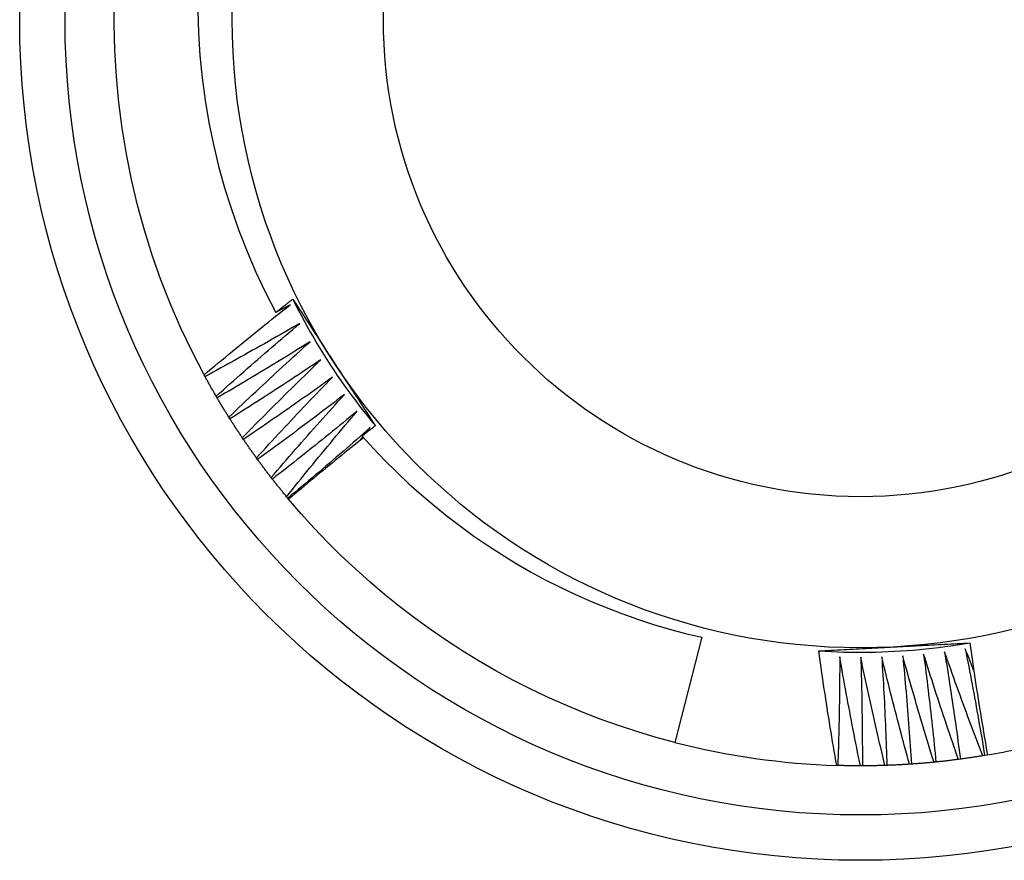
# Model space of a CAD drawing. Header units: inches. Extents: x 8.8 to 84.2, y 6.4 to 55.5.
# Tile 30 of 53: x 51.751 to 51.956, y 39.57 to 39.745. Entities that reach past the tile are written whole.
import ezdxf

# ---------------------------------------------------------------- set-up
doc = ezdxf.new("R2010")
doc.units = ezdxf.units.IN
doc.header["$MEASUREMENT"] = 0
doc.layers.add('Visible Edges(ANSI)', color=7, linetype='Continuous', lineweight=25)
doc.layers.add('Visible Tangent Edges(ANSI)', color=7, linetype='Continuous', lineweight=25)

msp = doc.modelspace()

# ---------------------------------------------------------------- linework, layer by layer
at = {"layer": 'Visible Edges(ANSI)'}
for p, q in [((51.78937, 39.67047), (51.78918, 39.67083)), ((51.7919, 39.66601), (51.79169, 39.66637)), ((51.79456, 39.66164), (51.79434, 39.66199)), ((51.82286, 39.65865), (51.8238, 39.65983)), ((51.79737, 39.65736), (51.79714, 39.65771)), ((51.82166, 39.65713), (51.82225, 39.65789)), ((51.80032, 39.65318), (51.80008, 39.65351)), ((51.80341, 39.64909), (51.80315, 39.64942)), ((51.80662, 39.64511), (51.80636, 39.64543)), ((51.80679, 39.64492), (51.80662, 39.64511)), ((51.8929, 39.61612), (51.88728, 39.59421)), ((51.94675, 39.59073), (51.94634, 39.59067)), ((51.95181, 39.59149), (51.9514, 39.59143)), ((51.9524, 39.59159), (51.95181, 39.59149)), ((51.92122, 39.5894), (51.92098, 39.58941)), ((51.92634, 39.58933), (51.92592, 39.58933)), ((51.93145, 39.58943), (51.93104, 39.58941)), ((51.93657, 39.58969), (51.93615, 39.58966)), ((51.94167, 39.59012), (51.94126, 39.59008))]:
    msp.add_line(p, q, dxfattribs=at)
at = {"layer": 'Visible Edges(ANSI)', "flags": 128}
for points in [[(51.78918, 39.67083), (51.78667, 39.67566), (51.78434, 39.68058), (51.78217, 39.68557), (51.78019, 39.69064), (51.77838, 39.69577), (51.77676, 39.70097), (51.77531, 39.70621), (51.77405, 39.71151), (51.77298, 39.71684), (51.77209, 39.72221), (51.7714, 39.72761), (51.77089, 39.73303), (51.77057, 39.73846), (51.77044, 39.7439), (51.7705, 39.74934)], [(51.78785, 39.74677), (51.78799, 39.74209), (51.7883, 39.73741), (51.78877, 39.73273), (51.78939, 39.72807), (51.79018, 39.72344), (51.79112, 39.71885), (51.79221, 39.71429), (51.79346, 39.70978), (51.79486, 39.70532), (51.79642, 39.7009), (51.79812, 39.69654), (51.79998, 39.69224), (51.80198, 39.688), (51.80413, 39.68383)], [(51.78918, 39.67083), (51.78991, 39.67145), (51.79065, 39.67207), (51.79139, 39.67268), (51.79213, 39.6733), (51.79287, 39.67391), (51.79361, 39.67453), (51.79435, 39.67514), (51.79509, 39.67575), (51.79584, 39.67636), (51.79658, 39.67697), (51.79733, 39.67758), (51.79807, 39.67819), (51.79882, 39.67879), (51.79957, 39.6794), (51.80031, 39.68001), (51.80106, 39.68061), (51.80181, 39.68121), (51.80256, 39.68182), (51.80331, 39.68242), (51.80407, 39.68302), (51.80482, 39.68362), (51.80557, 39.68422), (51.80633, 39.68482), (51.80708, 39.68541)], [(51.80413, 39.68383), (51.80428, 39.68395), (51.80442, 39.68406), (51.80457, 39.68418), (51.80472, 39.6843), (51.80486, 39.68441), (51.80501, 39.68453), (51.80516, 39.68464), (51.8053, 39.68476), (51.80545, 39.68488), (51.8056, 39.68499), (51.80574, 39.68511), (51.80589, 39.68522), (51.80604, 39.68534), (51.80618, 39.68545), (51.80633, 39.68557), (51.80648, 39.68568), (51.80663, 39.6858), (51.80677, 39.68592), (51.80692, 39.68603), (51.80707, 39.68615), (51.80721, 39.68626), (51.80736, 39.68638), (51.80751, 39.68649), (51.80766, 39.68661)], [(51.80708, 39.68541), (51.80696, 39.68535), (51.80684, 39.68528), (51.80671, 39.68521), (51.80659, 39.68515), (51.80647, 39.68508), (51.80635, 39.68502), (51.80622, 39.68495), (51.8061, 39.68488), (51.80598, 39.68482), (51.80585, 39.68475), (51.80573, 39.68469), (51.80561, 39.68462), (51.80548, 39.68456), (51.80536, 39.68449), (51.80524, 39.68442), (51.80511, 39.68436), (51.80499, 39.68429), (51.80487, 39.68423), (51.80475, 39.68416), (51.80462, 39.68409), (51.8045, 39.68403), (51.80438, 39.68396), (51.80425, 39.6839), (51.80413, 39.68383)], [(51.80766, 39.68661), (51.80801, 39.68606), (51.80837, 39.68552), (51.80872, 39.68497), (51.80908, 39.68443), (51.80944, 39.68388), (51.80979, 39.68333), (51.81015, 39.68279), (51.8105, 39.68224), (51.81086, 39.6817), (51.81121, 39.68115), (51.81157, 39.6806), (51.81193, 39.68006), (51.81228, 39.67951), (51.81264, 39.67896), (51.81299, 39.67842), (51.81335, 39.67787), (51.81371, 39.67732), (51.81406, 39.67677), (51.81442, 39.67622), (51.81478, 39.67568), (51.81513, 39.67513), (51.81549, 39.67458), (51.81585, 39.67403), (51.8162, 39.67348)], [(51.80766, 39.68661), (51.80825, 39.68543), (51.80885, 39.68426), (51.80946, 39.6831), (51.81008, 39.68194), (51.81072, 39.68078), (51.81136, 39.67964), (51.81202, 39.6785), (51.81269, 39.67737), (51.81337, 39.67624), (51.81406, 39.67512), (51.81476, 39.67401), (51.81547, 39.6729), (51.8162, 39.6718), (51.81693, 39.67071), (51.81768, 39.66963), (51.81843, 39.66855), (51.8192, 39.66748), (51.81998, 39.66642), (51.82077, 39.66537), (51.82156, 39.66432), (51.82237, 39.66328), (51.82319, 39.66225), (51.82402, 39.66123), (51.82486, 39.66022)], [(51.8091, 39.68153), (51.80829, 39.68106), (51.80747, 39.68059), (51.80666, 39.68012), (51.80584, 39.67965), (51.80502, 39.67918), (51.8042, 39.67871), (51.80339, 39.67824), (51.80257, 39.67778), (51.80175, 39.67731), (51.80093, 39.67685), (51.8001, 39.67639), (51.79928, 39.67593), (51.79846, 39.67547), (51.79764, 39.67501), (51.79681, 39.67455), (51.79599, 39.67409), (51.79516, 39.67363), (51.79434, 39.67318), (51.79351, 39.67272), (51.79269, 39.67227), (51.79186, 39.67182), (51.79103, 39.67137), (51.7902, 39.67092), (51.78937, 39.67047)], [(51.79169, 39.66637), (51.7924, 39.66701), (51.79312, 39.66765), (51.79384, 39.66829), (51.79456, 39.66893), (51.79528, 39.66957), (51.796, 39.67021), (51.79672, 39.67084), (51.79744, 39.67148), (51.79816, 39.67212), (51.79889, 39.67275), (51.79961, 39.67338), (51.80034, 39.67401), (51.80106, 39.67465), (51.80179, 39.67528), (51.80252, 39.67591), (51.80325, 39.67654), (51.80397, 39.67716), (51.80471, 39.67779), (51.80544, 39.67842), (51.80617, 39.67904), (51.8069, 39.67967), (51.80763, 39.68029), (51.80837, 39.68091), (51.8091, 39.68153)], [(51.81125, 39.67772), (51.81045, 39.67722), (51.80965, 39.67672), (51.80885, 39.67623), (51.80805, 39.67573), (51.80725, 39.67523), (51.80645, 39.67474), (51.80564, 39.67425), (51.80484, 39.67375), (51.80404, 39.67326), (51.80323, 39.67277), (51.80243, 39.67228), (51.80162, 39.67179), (51.80081, 39.67131), (51.80001, 39.67082), (51.7992, 39.67034), (51.79839, 39.66985), (51.79758, 39.66937), (51.79677, 39.66889), (51.79596, 39.6684), (51.79515, 39.66792), (51.79434, 39.66744), (51.79352, 39.66697), (51.79271, 39.66649), (51.7919, 39.66601)], [(51.79434, 39.66199), (51.79504, 39.66266), (51.79573, 39.66332), (51.79643, 39.66399), (51.79713, 39.66465), (51.79782, 39.66531), (51.79852, 39.66597), (51.79922, 39.66663), (51.79992, 39.66729), (51.80063, 39.66795), (51.80133, 39.66861), (51.80203, 39.66926), (51.80274, 39.66992), (51.80344, 39.67057), (51.80415, 39.67123), (51.80485, 39.67188), (51.80556, 39.67253), (51.80627, 39.67318), (51.80698, 39.67384), (51.80769, 39.67449), (51.8084, 39.67513), (51.80911, 39.67578), (51.80982, 39.67643), (51.81054, 39.67708), (51.81125, 39.67772)], [(51.81352, 39.67398), (51.81274, 39.67346), (51.81196, 39.67293), (51.81117, 39.67241), (51.81039, 39.67189), (51.8096, 39.67136), (51.80882, 39.67084), (51.80803, 39.67032), (51.80725, 39.66981), (51.80646, 39.66929), (51.80567, 39.66877), (51.80488, 39.66826), (51.80409, 39.66774), (51.8033, 39.66723), (51.80251, 39.66672), (51.80172, 39.6662), (51.80093, 39.66569), (51.80013, 39.66518), (51.79934, 39.66468), (51.79855, 39.66417), (51.79775, 39.66366), (51.79695, 39.66315), (51.79616, 39.66265), (51.79536, 39.66215), (51.79456, 39.66164)], [(51.79714, 39.65771), (51.79781, 39.65839), (51.79849, 39.65908), (51.79916, 39.65977), (51.79984, 39.66045), (51.80051, 39.66114), (51.80119, 39.66182), (51.80187, 39.6625), (51.80254, 39.66318), (51.80322, 39.66387), (51.8039, 39.66455), (51.80459, 39.66523), (51.80527, 39.6659), (51.80595, 39.66658), (51.80663, 39.66726), (51.80732, 39.66793), (51.80801, 39.66861), (51.80869, 39.66928), (51.80938, 39.66996), (51.81007, 39.67063), (51.81076, 39.6713), (51.81145, 39.67197), (51.81214, 39.67264), (51.81283, 39.67331), (51.81352, 39.67398)], [(51.8162, 39.67348), (51.81657, 39.67292), (51.81693, 39.67237), (51.81729, 39.67181), (51.81765, 39.67126), (51.81801, 39.67071), (51.81837, 39.67015), (51.81873, 39.6696), (51.81909, 39.66904), (51.81945, 39.66849), (51.81981, 39.66794), (51.82017, 39.66739), (51.82053, 39.66683), (51.82089, 39.66628), (51.82125, 39.66573), (51.82161, 39.66518), (51.82197, 39.66462), (51.82233, 39.66407), (51.82269, 39.66352), (51.82305, 39.66297), (51.8234, 39.66242), (51.82376, 39.66187), (51.82412, 39.66131), (51.82448, 39.66076), (51.82484, 39.66021)], [(51.79169, 39.66637), (51.79159, 39.66654), (51.79149, 39.66671), (51.79139, 39.66688), (51.79129, 39.66705), (51.79119, 39.66722), (51.7911, 39.66739), (51.791, 39.66756), (51.7909, 39.66773), (51.79081, 39.6679), (51.79071, 39.66807), (51.79061, 39.66824), (51.79052, 39.66841), (51.79042, 39.66858), (51.79032, 39.66875), (51.79023, 39.66892), (51.79013, 39.66909), (51.79004, 39.66927), (51.78994, 39.66944), (51.78985, 39.66961), (51.78975, 39.66978), (51.78966, 39.66995), (51.78956, 39.67012), (51.78947, 39.6703), (51.78937, 39.67047)], [(51.81592, 39.67032), (51.81515, 39.66977), (51.81439, 39.66922), (51.81362, 39.66867), (51.81285, 39.66812), (51.81209, 39.66758), (51.81132, 39.66703), (51.81055, 39.66648), (51.80978, 39.66594), (51.80901, 39.6654), (51.80824, 39.66485), (51.80747, 39.66431), (51.80669, 39.66377), (51.80592, 39.66323), (51.80515, 39.6627), (51.80437, 39.66216), (51.8036, 39.66162), (51.80282, 39.66109), (51.80205, 39.66055), (51.80127, 39.66002), (51.80049, 39.65949), (51.79971, 39.65895), (51.79893, 39.65842), (51.79815, 39.65789), (51.79737, 39.65736)], [(51.80008, 39.65351), (51.80073, 39.65422), (51.80138, 39.65493), (51.80203, 39.65564), (51.80268, 39.65635), (51.80333, 39.65705), (51.80399, 39.65776), (51.80464, 39.65846), (51.8053, 39.65917), (51.80596, 39.65987), (51.80661, 39.66057), (51.80727, 39.66127), (51.80793, 39.66197), (51.80859, 39.66267), (51.80925, 39.66337), (51.80991, 39.66407), (51.81058, 39.66477), (51.81124, 39.66547), (51.81191, 39.66616), (51.81257, 39.66686), (51.81324, 39.66755), (51.81391, 39.66824), (51.81458, 39.66894), (51.81524, 39.66963), (51.81592, 39.67032)], [(51.81843, 39.66674), (51.81768, 39.66616), (51.81693, 39.66559), (51.81619, 39.66501), (51.81544, 39.66444), (51.81469, 39.66387), (51.81394, 39.6633), (51.81319, 39.66273), (51.81244, 39.66216), (51.81169, 39.66159), (51.81094, 39.66102), (51.81018, 39.66046), (51.80943, 39.65989), (51.80867, 39.65933), (51.80792, 39.65876), (51.80716, 39.6582), (51.8064, 39.65764), (51.80565, 39.65708), (51.80489, 39.65652), (51.80413, 39.65596), (51.80337, 39.6554), (51.80261, 39.65485), (51.80185, 39.65429), (51.80108, 39.65373), (51.80032, 39.65318)], [(51.80315, 39.64942), (51.80378, 39.65015), (51.8044, 39.65088), (51.80503, 39.65161), (51.80566, 39.65234), (51.80629, 39.65307), (51.80692, 39.65379), (51.80755, 39.65452), (51.80818, 39.65524), (51.80882, 39.65597), (51.80945, 39.65669), (51.81009, 39.65741), (51.81072, 39.65814), (51.81136, 39.65886), (51.812, 39.65958), (51.81264, 39.6603), (51.81328, 39.66102), (51.81392, 39.66173), (51.81456, 39.66245), (51.8152, 39.66317), (51.81584, 39.66388), (51.81649, 39.6646), (51.81713, 39.66531), (51.81778, 39.66603), (51.81843, 39.66674)], [(51.79434, 39.66199), (51.79424, 39.66216), (51.79413, 39.66233), (51.79403, 39.66249), (51.79393, 39.66266), (51.79382, 39.66282), (51.79372, 39.66299), (51.79362, 39.66316), (51.79351, 39.66333), (51.79341, 39.66349), (51.79331, 39.66366), (51.79321, 39.66383), (51.7931, 39.66399), (51.793, 39.66416), (51.7929, 39.66433), (51.7928, 39.6645), (51.7927, 39.66467), (51.7926, 39.66483), (51.7925, 39.665), (51.7924, 39.66517), (51.7923, 39.66534), (51.7922, 39.66551), (51.7921, 39.66568), (51.792, 39.66584), (51.7919, 39.66601)], [(51.82106, 39.66324), (51.82033, 39.66264), (51.8196, 39.66204), (51.81887, 39.66145), (51.81815, 39.66085), (51.81742, 39.66025), (51.81669, 39.65966), (51.81595, 39.65906), (51.81522, 39.65847), (51.81449, 39.65788), (51.81376, 39.65728), (51.81302, 39.65669), (51.81229, 39.6561), (51.81155, 39.65551), (51.81081, 39.65493), (51.81008, 39.65434), (51.80934, 39.65375), (51.8086, 39.65317), (51.80786, 39.65258), (51.80712, 39.652), (51.80638, 39.65142), (51.80564, 39.65083), (51.80489, 39.65025), (51.80415, 39.64967), (51.80341, 39.64909)], [(51.80636, 39.64543), (51.80696, 39.64618), (51.80756, 39.64693), (51.80817, 39.64768), (51.80877, 39.64843), (51.80938, 39.64918), (51.80998, 39.64992), (51.81059, 39.65067), (51.8112, 39.65142), (51.81181, 39.65216), (51.81242, 39.6529), (51.81303, 39.65365), (51.81364, 39.65439), (51.81425, 39.65513), (51.81487, 39.65587), (51.81548, 39.65661), (51.8161, 39.65735), (51.81671, 39.65809), (51.81733, 39.65883), (51.81795, 39.65957), (51.81857, 39.6603), (51.81919, 39.66104), (51.81981, 39.66177), (51.82043, 39.66251), (51.82106, 39.66324)], [(51.79714, 39.65771), (51.79703, 39.65787), (51.79692, 39.65803), (51.79681, 39.65819), (51.7967, 39.65836), (51.79659, 39.65852), (51.79649, 39.65868), (51.79638, 39.65885), (51.79627, 39.65901), (51.79616, 39.65917), (51.79605, 39.65934), (51.79594, 39.6595), (51.79584, 39.65967), (51.79573, 39.65983), (51.79562, 39.65999), (51.79552, 39.66016), (51.79541, 39.66032), (51.7953, 39.66049), (51.7952, 39.66065), (51.79509, 39.66082), (51.79498, 39.66098), (51.79488, 39.66115), (51.79477, 39.66131), (51.79467, 39.66148), (51.79456, 39.66164)], [(51.8238, 39.65983), (51.82309, 39.65921), (51.82239, 39.65859), (51.82168, 39.65797), (51.82097, 39.65735), (51.82026, 39.65673), (51.81955, 39.65611), (51.81884, 39.65549), (51.81813, 39.65487), (51.81741, 39.65425), (51.8167, 39.65364), (51.81598, 39.65302), (51.81527, 39.65241), (51.81455, 39.6518), (51.81384, 39.65118), (51.81312, 39.65057), (51.8124, 39.64996), (51.81168, 39.64935), (51.81096, 39.64875), (51.81024, 39.64814), (51.80952, 39.64753), (51.8088, 39.64693), (51.80807, 39.64632), (51.80735, 39.64572), (51.80662, 39.64511)], [(51.82484, 39.66021), (51.82473, 39.66012), (51.82461, 39.66003), (51.8245, 39.65994), (51.82439, 39.65985), (51.82427, 39.65976), (51.82416, 39.65967), (51.82404, 39.65958), (51.82393, 39.65949), (51.82382, 39.6594), (51.8237, 39.65931), (51.82359, 39.65922), (51.82347, 39.65914), (51.82336, 39.65905), (51.82324, 39.65896), (51.82313, 39.65887), (51.82302, 39.65878), (51.8229, 39.65868), (51.82279, 39.65859), (51.82267, 39.6585), (51.82256, 39.65841), (51.82245, 39.65832), (51.82233, 39.65823), (51.82222, 39.65814), (51.8221, 39.65805)], [(51.80008, 39.65351), (51.79996, 39.65367), (51.79985, 39.65383), (51.79973, 39.65399), (51.79962, 39.65415), (51.7995, 39.65431), (51.79939, 39.65447), (51.79928, 39.65463), (51.79916, 39.65479), (51.79905, 39.65495), (51.79894, 39.65511), (51.79882, 39.65527), (51.79871, 39.65543), (51.7986, 39.65559), (51.79849, 39.65575), (51.79837, 39.65591), (51.79826, 39.65607), (51.79815, 39.65623), (51.79804, 39.65639), (51.79793, 39.65656), (51.79782, 39.65672), (51.7977, 39.65688), (51.79759, 39.65704), (51.79748, 39.6572), (51.79737, 39.65736)], [(51.8224, 39.65772), (51.82174, 39.6572), (51.82109, 39.65667), (51.82043, 39.65615), (51.81977, 39.65562), (51.81912, 39.65509), (51.81846, 39.65456), (51.81781, 39.65403), (51.81716, 39.6535), (51.81651, 39.65297), (51.81585, 39.65244), (51.8152, 39.65191), (51.81455, 39.65137), (51.8139, 39.65084), (51.81325, 39.65031), (51.8126, 39.64977), (51.81195, 39.64923), (51.81131, 39.6487), (51.81066, 39.64816), (51.81001, 39.64762), (51.80937, 39.64708), (51.80872, 39.64654), (51.80808, 39.646), (51.80743, 39.64546), (51.80679, 39.64492)], [(51.8221, 39.65805), (51.82444, 39.65548), (51.82685, 39.65297), (51.82931, 39.65052), (51.83184, 39.64814), (51.83444, 39.64582), (51.83709, 39.64356), (51.83981, 39.64138), (51.84258, 39.63926), (51.84541, 39.63721), (51.84829, 39.63524), (51.85121, 39.63335), (51.85419, 39.63153), (51.85721, 39.6298), (51.86027, 39.62813), (51.86338, 39.62655), (51.86653, 39.62505), (51.86972, 39.62364), (51.87294, 39.62231), (51.8762, 39.62106), (51.87948, 39.6199), (51.8828, 39.61882), (51.88614, 39.61783), (51.88951, 39.61693), (51.8929, 39.61612)], [(51.80315, 39.64942), (51.80303, 39.64958), (51.80291, 39.64973), (51.80279, 39.64989), (51.80267, 39.65004), (51.80255, 39.6502), (51.80243, 39.65035), (51.80231, 39.65051), (51.8022, 39.65066), (51.80208, 39.65082), (51.80196, 39.65098), (51.80184, 39.65113), (51.80172, 39.65129), (51.8016, 39.65145), (51.80149, 39.6516), (51.80137, 39.65176), (51.80125, 39.65192), (51.80114, 39.65207), (51.80102, 39.65223), (51.8009, 39.65239), (51.80079, 39.65255), (51.80067, 39.65271), (51.80055, 39.65286), (51.80044, 39.65302), (51.80032, 39.65318)], [(51.80636, 39.64543), (51.80623, 39.64558), (51.80611, 39.64573), (51.80598, 39.64588), (51.80586, 39.64604), (51.80573, 39.64619), (51.80561, 39.64634), (51.80549, 39.64649), (51.80536, 39.64664), (51.80524, 39.64679), (51.80512, 39.64695), (51.80499, 39.6471), (51.80487, 39.64725), (51.80475, 39.6474), (51.80462, 39.64756), (51.8045, 39.64771), (51.80438, 39.64786), (51.80426, 39.64802), (51.80413, 39.64817), (51.80401, 39.64832), (51.80389, 39.64848), (51.80377, 39.64863), (51.80365, 39.64879), (51.80353, 39.64894), (51.80341, 39.64909)], [(51.88728, 39.59421), (51.88339, 39.59527), (51.87953, 39.59642), (51.8757, 39.59767), (51.8719, 39.59902), (51.86815, 39.60047), (51.86443, 39.60202), (51.86075, 39.60366), (51.85711, 39.60539), (51.85352, 39.60722), (51.84998, 39.60914), (51.8465, 39.61116), (51.84306, 39.61326), (51.83968, 39.61545), (51.83636, 39.61773), (51.8331, 39.62009), (51.8299, 39.62254), (51.82676, 39.62507), (51.82369, 39.62768), (51.82069, 39.63036), (51.81776, 39.63313), (51.8149, 39.63597), (51.81212, 39.63888), (51.80942, 39.64187), (51.80679, 39.64492)], [(51.91723, 39.61328), (51.91855, 39.6132), (51.91986, 39.61314), (51.92118, 39.61308), (51.92249, 39.61304), (51.92381, 39.61302), (51.92512, 39.613), (51.92644, 39.613), (51.92775, 39.61302), (51.92907, 39.61304), (51.93038, 39.61308), (51.9317, 39.61313), (51.93301, 39.6132), (51.93432, 39.61327), (51.93564, 39.61336), (51.93695, 39.61347), (51.93826, 39.61358), (51.93957, 39.61371), (51.94088, 39.61386), (51.94218, 39.61401), (51.94349, 39.61418), (51.94479, 39.61436), (51.94609, 39.61456), (51.94739, 39.61476), (51.94869, 39.61498)], [(51.91723, 39.61328), (51.91788, 39.61331), (51.91853, 39.61335), (51.91918, 39.61339), (51.91984, 39.61342), (51.92049, 39.61346), (51.92114, 39.61349), (51.92179, 39.61353), (51.92244, 39.61356), (51.92309, 39.6136), (51.92374, 39.61363), (51.92439, 39.61367), (51.92504, 39.6137), (51.92569, 39.61374), (51.92634, 39.61377), (51.927, 39.61381), (51.92765, 39.61384), (51.9283, 39.61388), (51.92895, 39.61391), (51.92961, 39.61394), (51.93026, 39.61398), (51.93091, 39.61401), (51.93157, 39.61405), (51.93222, 39.61408), (51.93288, 39.61412)], [(51.92098, 39.58941), (51.92081, 39.5904), (51.92064, 39.59139), (51.92047, 39.59238), (51.92031, 39.59338), (51.92014, 39.59437), (51.91997, 39.59536), (51.91981, 39.59636), (51.91965, 39.59735), (51.91949, 39.59834), (51.91933, 39.59934), (51.91917, 39.60033), (51.91901, 39.60133), (51.91886, 39.60232), (51.9187, 39.60332), (51.91855, 39.60431), (51.9184, 39.60531), (51.91825, 39.6063), (51.9181, 39.6073), (51.91795, 39.6083), (51.91781, 39.60929), (51.91766, 39.61029), (51.91752, 39.61129), (51.91738, 39.61228), (51.91723, 39.61328)], [(51.93288, 39.61412), (51.93354, 39.61415), (51.9342, 39.61419), (51.93486, 39.61422), (51.93552, 39.61426), (51.93618, 39.61429), (51.93684, 39.61433), (51.9375, 39.61436), (51.93816, 39.6144), (51.93882, 39.61443), (51.93948, 39.61447), (51.94014, 39.6145), (51.9408, 39.61454), (51.94145, 39.61457), (51.94211, 39.61461), (51.94277, 39.61464), (51.94343, 39.61468), (51.94409, 39.61472), (51.94474, 39.61475), (51.9454, 39.61479), (51.94606, 39.61482), (51.94671, 39.61486), (51.94737, 39.61489), (51.94803, 39.61493), (51.94869, 39.61497)], [(51.94777, 39.61375), (51.94795, 39.61283), (51.94813, 39.6119), (51.94831, 39.61098), (51.94849, 39.61005), (51.94867, 39.60913), (51.94885, 39.6082), (51.94902, 39.60727), (51.94919, 39.60635), (51.94937, 39.60542), (51.94954, 39.60449), (51.94971, 39.60357), (51.94988, 39.60264), (51.95004, 39.60171), (51.95021, 39.60078), (51.95038, 39.59986), (51.95054, 39.59893), (51.9507, 39.598), (51.95087, 39.59707), (51.95103, 39.59614), (51.95119, 39.59521), (51.95134, 39.59428), (51.9515, 39.59335), (51.95166, 39.59242), (51.95181, 39.59149)], [(51.94952, 39.60929), (51.94945, 39.60947), (51.94937, 39.60966), (51.9493, 39.60984), (51.94923, 39.61003), (51.94915, 39.61021), (51.94908, 39.6104), (51.94901, 39.61059), (51.94893, 39.61077), (51.94886, 39.61096), (51.94879, 39.61114), (51.94871, 39.61133), (51.94864, 39.61152), (51.94857, 39.6117), (51.9485, 39.61189), (51.94842, 39.61207), (51.94835, 39.61226), (51.94828, 39.61245), (51.94821, 39.61263), (51.94813, 39.61282), (51.94806, 39.61301), (51.94799, 39.61319), (51.94792, 39.61338), (51.94784, 39.61356), (51.94777, 39.61375)], [(51.94869, 39.61497), (51.94883, 39.61399), (51.94897, 39.61301), (51.94911, 39.61204), (51.94925, 39.61106), (51.9494, 39.61009), (51.94954, 39.60911), (51.94969, 39.60814), (51.94984, 39.60716), (51.94999, 39.60619), (51.95014, 39.60521), (51.9503, 39.60424), (51.95045, 39.60326), (51.95061, 39.60229), (51.95076, 39.60132), (51.95092, 39.60034), (51.95108, 39.59937), (51.95124, 39.5984), (51.9514, 39.59743), (51.95157, 39.59645), (51.95173, 39.59548), (51.9519, 39.59451), (51.95206, 39.59354), (51.95223, 39.59257), (51.9524, 39.59159)], [(51.92162, 39.61202), (51.92162, 39.61107), (51.92162, 39.61013), (51.92161, 39.60919), (51.9216, 39.60825), (51.9216, 39.60731), (51.92159, 39.60636), (51.92158, 39.60542), (51.92156, 39.60448), (51.92155, 39.60354), (51.92154, 39.60259), (51.92152, 39.60165), (51.92151, 39.60071), (51.92149, 39.59977), (51.92147, 39.59882), (51.92145, 39.59788), (51.92143, 39.59694), (51.92141, 39.596), (51.92138, 39.59505), (51.92136, 39.59411), (51.92133, 39.59317), (51.92131, 39.59223), (51.92128, 39.59129), (51.92125, 39.59034), (51.92122, 39.5894)], [(51.92592, 39.58933), (51.92573, 39.59027), (51.92554, 39.59121), (51.92535, 39.59216), (51.92516, 39.5931), (51.92497, 39.59404), (51.92478, 39.59499), (51.9246, 39.59593), (51.92441, 39.59687), (51.92423, 39.59782), (51.92405, 39.59876), (51.92387, 39.59971), (51.92369, 39.60065), (51.92351, 39.6016), (51.92333, 39.60254), (51.92316, 39.60349), (51.92298, 39.60444), (51.92281, 39.60538), (51.92263, 39.60633), (51.92246, 39.60728), (51.92229, 39.60822), (51.92212, 39.60917), (51.92196, 39.61012), (51.92179, 39.61107), (51.92162, 39.61202)], [(51.926, 39.61195), (51.92603, 39.611), (51.92605, 39.61006), (51.92608, 39.60912), (51.9261, 39.60818), (51.92612, 39.60724), (51.92615, 39.60629), (51.92617, 39.60535), (51.92619, 39.60441), (51.92621, 39.60347), (51.92622, 39.60253), (51.92624, 39.60158), (51.92625, 39.60064), (51.92627, 39.5997), (51.92628, 39.59876), (51.92629, 39.59781), (51.9263, 39.59687), (51.92631, 39.59593), (51.92632, 39.59499), (51.92632, 39.59404), (51.92633, 39.5931), (51.92633, 39.59216), (51.92633, 39.59121), (51.92634, 39.59027), (51.92634, 39.58933)], [(51.93104, 39.58941), (51.93082, 39.59035), (51.93059, 39.59128), (51.93037, 39.59222), (51.93015, 39.59316), (51.92993, 39.59409), (51.92972, 39.59503), (51.9295, 39.59597), (51.92928, 39.5969), (51.92907, 39.59784), (51.92886, 39.59878), (51.92865, 39.59972), (51.92843, 39.60066), (51.92823, 39.6016), (51.92802, 39.60254), (51.92781, 39.60348), (51.9276, 39.60442), (51.9274, 39.60536), (51.9272, 39.6063), (51.92699, 39.60724), (51.92679, 39.60818), (51.92659, 39.60912), (51.92639, 39.61006), (51.92619, 39.611), (51.926, 39.61195)], [(51.93037, 39.61202), (51.93043, 39.61108), (51.93049, 39.61014), (51.93054, 39.6092), (51.9306, 39.60826), (51.93065, 39.60732), (51.93071, 39.60638), (51.93076, 39.60544), (51.93081, 39.60449), (51.93086, 39.60355), (51.93091, 39.60261), (51.93095, 39.60167), (51.931, 39.60073), (51.93104, 39.59979), (51.93109, 39.59885), (51.93113, 39.5979), (51.93117, 39.59696), (51.93121, 39.59602), (51.93125, 39.59508), (51.93129, 39.59414), (51.93132, 39.59319), (51.93136, 39.59225), (51.93139, 39.59131), (51.93142, 39.59037), (51.93145, 39.58943)], [(51.93615, 39.58966), (51.9359, 39.59059), (51.93565, 39.59152), (51.93539, 39.59245), (51.93514, 39.59338), (51.93489, 39.5943), (51.93465, 39.59523), (51.9344, 39.59616), (51.93415, 39.59709), (51.93391, 39.59802), (51.93366, 39.59895), (51.93342, 39.59989), (51.93318, 39.60082), (51.93294, 39.60175), (51.9327, 39.60268), (51.93246, 39.60361), (51.93222, 39.60455), (51.93199, 39.60548), (51.93175, 39.60641), (51.93152, 39.60735), (51.93129, 39.60828), (51.93106, 39.60921), (51.93083, 39.61015), (51.9306, 39.61108), (51.93037, 39.61202)], [(51.93474, 39.61224), (51.93483, 39.6113), (51.93492, 39.61036), (51.93501, 39.60942), (51.93509, 39.60849), (51.93518, 39.60755), (51.93526, 39.60661), (51.93534, 39.60567), (51.93543, 39.60473), (51.93551, 39.60379), (51.93558, 39.60285), (51.93566, 39.60191), (51.93574, 39.60097), (51.93581, 39.60003), (51.93589, 39.59909), (51.93596, 39.59815), (51.93603, 39.59721), (51.9361, 39.59627), (51.93617, 39.59533), (51.93624, 39.59439), (51.93631, 39.59345), (51.93638, 39.59251), (51.93644, 39.59157), (51.9365, 39.59063), (51.93657, 39.58969)], [(51.94126, 39.59008), (51.94097, 39.591), (51.94069, 39.59192), (51.9404, 39.59284), (51.94012, 39.59376), (51.93984, 39.59468), (51.93956, 39.5956), (51.93929, 39.59652), (51.93901, 39.59744), (51.93873, 39.59837), (51.93846, 39.59929), (51.93819, 39.60021), (51.93792, 39.60113), (51.93764, 39.60206), (51.93737, 39.60298), (51.93711, 39.6039), (51.93684, 39.60483), (51.93657, 39.60575), (51.93631, 39.60668), (51.93604, 39.6076), (51.93578, 39.60853), (51.93552, 39.60946), (51.93526, 39.61038), (51.935, 39.61131), (51.93474, 39.61224)], [(51.9391, 39.6126), (51.93922, 39.61166), (51.93934, 39.61073), (51.93946, 39.60979), (51.93958, 39.60886), (51.93969, 39.60792), (51.93981, 39.60699), (51.93992, 39.60605), (51.94003, 39.60512), (51.94014, 39.60418), (51.94025, 39.60325), (51.94036, 39.60231), (51.94047, 39.60137), (51.94058, 39.60044), (51.94068, 39.5995), (51.94078, 39.59856), (51.94089, 39.59763), (51.94099, 39.59669), (51.94109, 39.59575), (51.94119, 39.59481), (51.94129, 39.59388), (51.94138, 39.59294), (51.94148, 39.592), (51.94157, 39.59106), (51.94167, 39.59012)], [(51.94634, 39.59067), (51.94603, 39.59158), (51.94571, 39.59249), (51.9454, 39.5934), (51.94509, 39.59431), (51.94478, 39.59522), (51.94447, 39.59613), (51.94416, 39.59704), (51.94385, 39.59795), (51.94355, 39.59887), (51.94324, 39.59978), (51.94294, 39.60069), (51.94264, 39.6016), (51.94234, 39.60252), (51.94204, 39.60343), (51.94174, 39.60435), (51.94144, 39.60526), (51.94114, 39.60618), (51.94085, 39.60709), (51.94055, 39.60801), (51.94026, 39.60893), (51.93997, 39.60984), (51.93968, 39.61076), (51.93939, 39.61168), (51.9391, 39.6126)], [(51.94345, 39.6131), (51.9436, 39.61217), (51.94375, 39.61124), (51.9439, 39.61031), (51.94404, 39.60938), (51.94419, 39.60845), (51.94434, 39.60752), (51.94448, 39.60659), (51.94462, 39.60566), (51.94476, 39.60473), (51.94491, 39.60379), (51.94504, 39.60286), (51.94518, 39.60193), (51.94532, 39.601), (51.94546, 39.60006), (51.94559, 39.59913), (51.94572, 39.5982), (51.94586, 39.59726), (51.94599, 39.59633), (51.94612, 39.5954), (51.94625, 39.59446), (51.94637, 39.59353), (51.9465, 39.5926), (51.94663, 39.59166), (51.94675, 39.59073)], [(51.9514, 39.59143), (51.95106, 39.59232), (51.95072, 39.59322), (51.95037, 39.59412), (51.95003, 39.59502), (51.94969, 39.59592), (51.94935, 39.59682), (51.94902, 39.59772), (51.94868, 39.59862), (51.94834, 39.59952), (51.94801, 39.60043), (51.94768, 39.60133), (51.94734, 39.60223), (51.94701, 39.60314), (51.94668, 39.60404), (51.94635, 39.60494), (51.94603, 39.60585), (51.9457, 39.60675), (51.94537, 39.60766), (51.94505, 39.60857), (51.94473, 39.60947), (51.94441, 39.61038), (51.94408, 39.61129), (51.94376, 39.61219), (51.94345, 39.6131)], [(51.94634, 39.59067), (51.94615, 39.59065), (51.94595, 39.59062), (51.94576, 39.5906), (51.94556, 39.59057), (51.94537, 39.59055), (51.94517, 39.59052), (51.94498, 39.5905), (51.94478, 39.59047), (51.94459, 39.59045), (51.9444, 39.59043), (51.9442, 39.5904), (51.94401, 39.59038), (51.94381, 39.59036), (51.94362, 39.59034), (51.94342, 39.59031), (51.94323, 39.59029), (51.94303, 39.59027), (51.94284, 39.59025), (51.94264, 39.59023), (51.94245, 39.59021), (51.94225, 39.59019), (51.94206, 39.59016), (51.94186, 39.59014), (51.94167, 39.59012)], [(51.9514, 39.59143), (51.95121, 39.59139), (51.95102, 39.59136), (51.95082, 39.59133), (51.95063, 39.5913), (51.95044, 39.59127), (51.95024, 39.59124), (51.95005, 39.59121), (51.94985, 39.59118), (51.94966, 39.59115), (51.94947, 39.59112), (51.94927, 39.59109), (51.94908, 39.59106), (51.94889, 39.59103), (51.94869, 39.591), (51.9485, 39.59097), (51.9483, 39.59094), (51.94811, 39.59092), (51.94792, 39.59089), (51.94772, 39.59086), (51.94753, 39.59083), (51.94733, 39.59081), (51.94714, 39.59078), (51.94694, 39.59075), (51.94675, 39.59073)], [(51.92592, 39.58933), (51.92573, 39.58933), (51.92553, 39.58933), (51.92533, 39.58933), (51.92514, 39.58933), (51.92494, 39.58933), (51.92475, 39.58933), (51.92455, 39.58933), (51.92435, 39.58934), (51.92416, 39.58934), (51.92396, 39.58934), (51.92377, 39.58934), (51.92357, 39.58935), (51.92337, 39.58935), (51.92318, 39.58935), (51.92298, 39.58936), (51.92279, 39.58936), (51.92259, 39.58936), (51.92239, 39.58937), (51.9222, 39.58937), (51.922, 39.58938), (51.92181, 39.58938), (51.92161, 39.58939), (51.92141, 39.58939), (51.92122, 39.5894)], [(51.93104, 39.58941), (51.93084, 39.58941), (51.93065, 39.5894), (51.93045, 39.58939), (51.93026, 39.58939), (51.93006, 39.58938), (51.92986, 39.58938), (51.92967, 39.58937), (51.92947, 39.58937), (51.92928, 39.58936), (51.92908, 39.58936), (51.92888, 39.58936), (51.92869, 39.58935), (51.92849, 39.58935), (51.9283, 39.58935), (51.9281, 39.58934), (51.9279, 39.58934), (51.92771, 39.58934), (51.92751, 39.58934), (51.92732, 39.58933), (51.92712, 39.58933), (51.92692, 39.58933), (51.92673, 39.58933), (51.92653, 39.58933), (51.92634, 39.58933)], [(51.93615, 39.58966), (51.93596, 39.58965), (51.93576, 39.58964), (51.93557, 39.58963), (51.93537, 39.58961), (51.93517, 39.5896), (51.93498, 39.58959), (51.93478, 39.58958), (51.93459, 39.58957), (51.93439, 39.58956), (51.9342, 39.58955), (51.934, 39.58954), (51.9338, 39.58953), (51.93361, 39.58952), (51.93341, 39.58951), (51.93322, 39.5895), (51.93302, 39.58949), (51.93283, 39.58948), (51.93263, 39.58947), (51.93243, 39.58946), (51.93224, 39.58946), (51.93204, 39.58945), (51.93185, 39.58944), (51.93165, 39.58943), (51.93145, 39.58943)], [(51.94126, 39.59008), (51.94106, 39.59006), (51.94086, 39.59005), (51.94067, 39.59003), (51.94047, 39.59001), (51.94028, 39.58999), (51.94008, 39.58997), (51.93989, 39.58995), (51.93969, 39.58994), (51.9395, 39.58992), (51.9393, 39.5899), (51.93911, 39.58989), (51.93891, 39.58987), (51.93872, 39.58985), (51.93852, 39.58984), (51.93833, 39.58982), (51.93813, 39.58981), (51.93793, 39.58979), (51.93774, 39.58978), (51.93754, 39.58976), (51.93735, 39.58975), (51.93715, 39.58973), (51.93696, 39.58972), (51.93676, 39.5897), (51.93657, 39.58969)]]:
    msp.add_lwpolyline(points, dxfattribs=at)
at = {"layer": 'Visible Edges(ANSI)'}
for radius in [0.1752, 0.16575, 0.13091]:
    msp.add_circle((51.92595, 39.74484), radius, dxfattribs=at)
for start, end in [(255.6, 268.1697), (279.7938, 284.688)]:
    msp.add_arc((51.92595, 39.74484), 0.15551, start, end, dxfattribs=at)
at = {"layer": 'Visible Tangent Edges(ANSI)'}
msp.add_circle((51.92595, 39.74484), 0.09941, dxfattribs=at)

doc.saveas('drawing.dxf')
